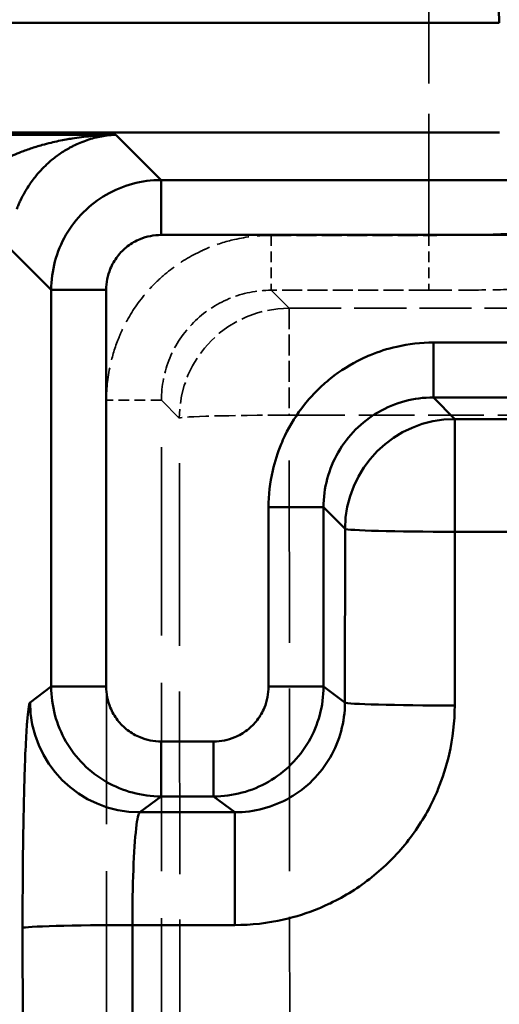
# Model space of a CAD drawing. Header units: millimetres. Extents: x 3367 to 6255, y 2001 to 4216.
# Tile 196 of 256: x 3668.55 to 3677.27, y 4032.36 to 4050.27. Entities that reach past the tile are written whole.
import ezdxf

# ---------------------------------------------------------------- set-up
doc = ezdxf.new("R2010")
doc.units = ezdxf.units.MM
doc.linetypes.add('DASHED', pattern=[0.2067, 0.1654, -0.0413])
for name, color, linetype, lineweight in [('AM_5', 3, 'Continuous', 25), ('Sichtbare tangentiale Kanten(DIN)', 7, 'Continuous', 50), ('Verdeckte tangentiale Kanten(DIN)', 7, 'DASHED', 35)]:
    doc.layers.add(name, color=color, linetype=linetype, lineweight=lineweight)
doc.styles.get("Standard").update_dxf_attribs({"font": 'ISOCP.SHX'})
doc.dimstyles.new('Standard$0', dxfattribs={"dimtxt": 0.18, "dimasz": 0.18, "dimexe": 0.18, "dimexo": 0.0625, "dimgap": 0.09, "dimtad": 0, "dimtih": 1, "dimtoh": 1, "dimdec": 4, "dimzin": 0, "dimdsep": 46, "dimtxsty": 'STANDARD', "dimcen": 0.09, "dimadec": 0, "dimazin": 0, "dimtfac": 1, "dimtdec": 4, "dimtofl": 0, "dimtmove": 0, "dimatfit": 3, "dimfxl": 1, "dimtolj": 1, "dimtzin": 0, "dimarcsym": 0})

# ---------------------------------------------------------------- blocks, each defined once
blk = doc.blocks.new('*D15')
at = {"layer": 'AM_5', "color": 0, "lineweight": -2, "transparency": 16777216}
for p, q in [((3592.597, 3931.798), (3592.597, 4129.029)), ((5032.597, 3931.798), (5032.597, 4129.029)), ((3594.397, 4128.849), (4303.507, 4128.849)), ((5030.797, 4128.849), (4321.687, 4128.849))]:
    blk.add_line(p, q, dxfattribs=at)
at = {"layer": 'AM_5', "color": 0, "transparency": 16777216}
for points in [[(3594.397, 4129.149), (3594.397, 4128.549), (3592.597, 4128.849)], [(5030.797, 4129.149), (5030.797, 4128.549), (5032.597, 4128.849)]]:
    blk.add_solid(points, dxfattribs=at)
at = {"layer": 'Defpoints', "color": 0, "transparency": 16777216}
for p in [(3592.597, 4128.849), (3592.597, 3931.736), (5032.597, 3931.736)]:
    blk.add_point(p, dxfattribs=at)
at = {"layer": 'AM_5', "color": 0, "transparency": 16777216, "insert": (4312.597, 4128.849), "char_height": 10, "attachment_point": 5}
blk.add_mtext('\\A1;144', dxfattribs=at)

msp = doc.modelspace()

# ---------------------------------------------------------------- linework, layer by layer
at = {"layer": 'Sichtbare tangentiale Kanten(DIN)'}
for p, q in [((3677.27233, 4050.21734), (3676.74328, 4068.08627)), ((3665.0378, 4050.21734), (3677.27399, 4050.21734)), ((3677.27482, 4048.21856), (3665.16875, 4048.21856)), ((3665.20733, 4048.17998), (3670.29402, 4048.17998)), ((3670.29402, 4048.17998), (3671.11815, 4047.35585)), ((3679.56771, 4047.35585), (3671.11865, 4047.35585)), ((3680.06883, 4046.35646), (3671.11865, 4046.35646)), ((3668.36264, 4046.11379), (3669.11937, 4045.35707)), ((3669.11937, 4045.35707), (3669.11937, 4038.14022)), ((3670.11876, 4045.35707), (3669.11937, 4045.35707)), ((3670.11876, 4045.35707), (3670.11876, 4038.14022)), ((3676.07381, 4044.39958), (3680.2152, 4044.39958)), ((3676.07381, 4044.39958), (3676.07381, 4043.40019)), ((3676.07381, 4043.40019), (3680.11608, 4043.40019)), ((3676.46618, 4043.00782), (3676.07381, 4043.40019)), ((3678.94959, 4043.00782), (3676.46618, 4043.00782)), ((3676.46618, 4040.95668), (3676.46618, 4043.00782)), ((3673.07564, 4038.14022), (3673.07564, 4041.40141)), ((3674.07503, 4041.40141), (3673.07564, 4041.40141)), ((3674.07503, 4041.40141), (3674.07503, 4038.14022)), ((3674.07503, 4041.40141), (3674.4674, 4041.00904)), ((3674.4674, 4041.00904), (3674.46451, 4037.84816)), ((3676.46329, 4037.79581), (3676.46618, 4040.95668)), ((3676.46618, 4040.95668), (3678.94959, 4040.95668)), ((3669.11937, 4038.14022), (3668.73476, 4037.85181)), ((3669.11937, 4038.14022), (3670.11876, 4038.14022)), ((3673.07564, 4038.14022), (3674.07503, 4038.14022)), ((3674.46451, 4037.84816), (3674.07503, 4038.14022)), ((3671.11846, 4037.14079), (3672.07594, 4037.14079)), ((3671.11846, 4036.14113), (3671.11846, 4037.14079)), ((3672.07594, 4037.14079), (3672.07594, 4036.14113)), ((3671.11846, 4036.14113), (3670.73354, 4035.8525)), ((3671.11846, 4036.14113), (3672.07594, 4036.14113)), ((3672.46086, 4035.8525), (3672.07594, 4036.14113)), ((3670.73354, 4035.8525), (3672.46086, 4035.8525)), ((3672.46086, 4033.80083), (3672.46086, 4035.8525)), ((3668.59878, 4033.74848), (3668.61189, 4019.4153)), ((3670.59756, 4033.80083), (3672.46086, 4033.80083)), ((3670.61067, 4019.46766), (3670.59756, 4033.80083))]:
    msp.add_line(p, q, dxfattribs=at)
for centre, major_axis, ratio, start_param, end_param in [((3676.46618, 4041.00904), (-1.41421, -1.41421), 0.99878277, 3.9275998, 5.49717816), ((3676.46618, 4041.00904), (-2, 0.00183), 0.02617694, 0.03491856, 1.57082026), ((3670.73354, 4037.85181), (1.19986, -1.6001), 0.99904878, 4.06942992, 5.63931268), ((3676.46329, 4037.84816), (-2, 0.00183), 0.02617694, 0.03491856, 1.57082026), ((3670.59756, 4033.74848), (-2, -0.00183), 0.02617694, 4.71236504, 6.24826675)]:
    msp.add_ellipse(centre, major_axis=major_axis, ratio=ratio, start_param=start_param, end_param=end_param, dxfattribs=at)
for points, knots in [([(3667.5593, 4047.18059), (3667.57497, 4047.20111), (3667.59117, 4047.22119), (3667.60795, 4047.24081), (3667.61797, 4047.25253), (3667.6282, 4047.26408), (3667.63859, 4047.27547), (3667.64604, 4047.28362), (3667.65357, 4047.29169), (3667.66119, 4047.29967), (3667.69925, 4047.33957), (3667.73937, 4047.37737), (3667.78083, 4047.41314), (3667.79307, 4047.4237), (3667.80542, 4047.43408), (3667.81789, 4047.44428), (3667.89633, 4047.50852), (3667.9787, 4047.56582), (3668.06327, 4047.61785), (3668.09276, 4047.63599), (3668.12252, 4047.65349), (3668.15255, 4047.6704), (3668.22984, 4047.71393), (3668.3087, 4047.75347), (3668.38856, 4047.78972), (3668.43787, 4047.8121), (3668.48756, 4047.83323), (3668.53755, 4047.8532), (3668.60555, 4047.88035), (3668.6741, 4047.90535), (3668.74303, 4047.92847), (3668.81324, 4047.95201), (3668.88384, 4047.97359), (3668.95478, 4047.99339), (3669.00863, 4048.00841), (3669.06266, 4048.02241), (3669.11683, 4048.03544), (3669.20809, 4048.05741), (3669.29975, 4048.07665), (3669.39169, 4048.09334), (3669.42874, 4048.10007), (3669.46583, 4048.10638), (3669.50296, 4048.1123), (3669.61509, 4048.13015), (3669.72754, 4048.14435), (3669.84019, 4048.15509), (3669.85904, 4048.15689), (3669.87789, 4048.15859), (3669.89674, 4048.1602), (3669.96286, 4048.16583), (3670.02903, 4048.17028), (3670.09522, 4048.17358), (3670.11104, 4048.17436), (3670.12686, 4048.17508), (3670.14268, 4048.17574), (3670.19313, 4048.17783), (3670.24358, 4048.17924), (3670.29402, 4048.17998)], [0, 0, 0, 0, 0.02449658, 0.02449658, 0.02449658, 0.03912423, 0.03912423, 0.03912423, 0.04959973, 0.04959973, 0.04959973, 0.10192588, 0.10192588, 0.10192588, 0.11737268, 0.11737268, 0.11737268, 0.21457804, 0.21457804, 0.21457804, 0.24847271, 0.24847271, 0.24847271, 0.3357204, 0.3357204, 0.3357204, 0.38959504, 0.38959504, 0.38959504, 0.46287277, 0.46287277, 0.46287277, 0.53749429, 0.53749429, 0.53749429, 0.59414386, 0.59414386, 0.59414386, 0.68958732, 0.68958732, 0.68958732, 0.72805071, 0.72805071, 0.72805071, 0.84420731, 0.84420731, 0.84420731, 0.86364102, 0.86364102, 0.86364102, 0.93178179, 0.93178179, 0.93178179, 0.9480691, 0.9480691, 0.9480691, 1, 1, 1, 1]), ([(3670.29402, 4048.17998), (3670.26326, 4048.17863), (3670.23251, 4048.1765), (3670.20174, 4048.1736), (3670.18896, 4048.1724), (3670.17618, 4048.17106), (3670.1634, 4048.16959), (3670.11988, 4048.16457), (3670.07636, 4048.15801), (3670.03289, 4048.14989), (3669.94638, 4048.13372), (3669.86003, 4048.11135), (3669.77399, 4048.08236), (3669.68896, 4048.05371), (3669.60424, 4048.01859), (3669.5201, 4047.9764), (3669.50035, 4047.96649), (3669.48063, 4047.95619), (3669.46094, 4047.94549), (3669.39826, 4047.91141), (3669.33595, 4047.87321), (3669.27421, 4047.83045), (3669.24605, 4047.81095), (3669.218, 4047.79049), (3669.19011, 4047.76902), (3669.13979, 4047.73028), (3669.08993, 4047.68818), (3669.04081, 4047.64246), (3669.00304, 4047.60729), (3668.96571, 4047.56998), (3668.929, 4047.53027), (3668.89419, 4047.49262), (3668.85999, 4047.45289), (3668.82646, 4047.41084), (3668.77877, 4047.35103), (3668.73247, 4047.28655), (3668.68841, 4047.21676), (3668.67189, 4047.19059), (3668.65569, 4047.1637), (3668.63991, 4047.13613), (3668.61201, 4047.0874), (3668.5854, 4047.03656), (3668.5607, 4046.98438), (3668.55724, 4046.97706), (3668.55381, 4046.96972), (3668.55043, 4046.96235), (3668.5418, 4046.94359), (3668.53345, 4046.92474), (3668.52534, 4046.90568), (3668.51407, 4046.87921), (3668.50324, 4046.85232), (3668.49299, 4046.82534)], [0.00049031, 0.00049031, 0.00049031, 0.00049031, 0.047697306, 0.047697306, 0.047697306, 0.067310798, 0.067310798, 0.067310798, 0.134106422, 0.134106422, 0.134106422, 0.267026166, 0.267026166, 0.267026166, 0.398388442, 0.398388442, 0.398388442, 0.429228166, 0.429228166, 0.429228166, 0.527446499, 0.527446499, 0.527446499, 0.57223983, 0.57223983, 0.57223983, 0.653035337, 0.653035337, 0.653035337, 0.715169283, 0.715169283, 0.715169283, 0.774076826, 0.774076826, 0.774076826, 0.857874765, 0.857874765, 0.857874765, 0.889294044, 0.889294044, 0.889294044, 0.944839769, 0.944839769, 0.944839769, 0.952624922, 0.952624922, 0.952624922, 0.972456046, 0.972456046, 0.972456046, 1, 1, 1, 1]), ([(3671.11815, 4047.35585), (3670.76958, 4047.35563), (3670.07273, 4047.1687), (3669.30679, 4046.40315), (3669.11958, 4045.70597), (3669.11937, 4045.35707)], [-1.56809189, -1.56809189, -1.56809189, -1.56809189, -0.52269694, 0.52369663, 1.57009021, 1.57009021, 1.57009021, 1.57009021]), ([(3671.11915, 4047.35585), (3671.11913, 4047.35389), (3671.11911, 4047.34709), (3671.1191, 4047.33558), (3671.11907, 4047.32115), (3671.11905, 4047.29918), (3671.11903, 4047.27001), (3671.11901, 4047.25266), (3671.119, 4047.23277), (3671.11898, 4047.21061), (3671.11896, 4047.16605), (3671.11893, 4047.11238), (3671.1189, 4047.05112), (3671.11887, 4046.98986), (3671.11885, 4046.92099), (3671.11882, 4046.84634), (3671.1188, 4046.80922), (3671.11879, 4046.77067), (3671.11878, 4046.73107), (3671.11875, 4046.66448), (3671.11873, 4046.59492), (3671.11871, 4046.52485), (3671.11869, 4046.46898), (3671.11867, 4046.41272), (3671.11865, 4046.35646)], [0.000003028, 0.000003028, 0.000003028, 0.000003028, 0.111111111, 0.111111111, 0.111111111, 0.250443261, 0.250443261, 0.250443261, 0.333333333, 0.333333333, 0.333333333, 0.499995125, 0.499995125, 0.499995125, 0.666666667, 0.666666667, 0.666666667, 0.74954646, 0.74954646, 0.74954646, 0.888888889, 0.888888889, 0.888888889, 1, 1, 1, 1]), ([(3671.11865, 4046.35646), (3670.98776, 4046.35652), (3670.85673, 4046.33043), (3670.73591, 4046.28053), (3670.69561, 4046.26388), (3670.65643, 4046.24457), (3670.61865, 4046.22277), (3670.54313, 4046.1792), (3670.47326, 4046.1257), (3670.41155, 4046.06402), (3670.34984, 4046.00235), (3670.2963, 4045.9325), (3670.2527, 4045.857), (3670.23088, 4045.81923), (3670.21155, 4045.78007), (3670.19488, 4045.73977), (3670.14492, 4045.61897), (3670.11876, 4045.48796), (3670.11876, 4045.35707)], [-0.78478918, -0.78478918, -0.78478918, -0.78478918, -0.39234552, -0.39234552, -0.39234552, -0.26142973, -0.26142973, -0.26142973, 0.00025, 0.00025, 0.00025, 0.26192973, 0.26192973, 0.26192973, 0.39284552, 0.39284552, 0.39284552, 0.78528918, 0.78528918, 0.78528918, 0.78528918]), ([(3673.07564, 4041.40141), (3673.07564, 4041.62577), (3673.10132, 4041.85003), (3673.15116, 4042.06869), (3673.18854, 4042.23268), (3673.23956, 4042.39362), (3673.30382, 4042.54902), (3673.32525, 4042.60083), (3673.34814, 4042.65203), (3673.37247, 4042.70255), (3673.46975, 4042.9046), (3673.58989, 4043.0956), (3673.72964, 4043.27094), (3673.79951, 4043.35861), (3673.8743, 4043.44237), (3673.95357, 4043.52165), (3674.03285, 4043.60092), (3674.11661, 4043.67571), (3674.20428, 4043.74558), (3674.37962, 4043.88533), (3674.57062, 4044.00546), (3674.77267, 4044.10275), (3674.82319, 4044.12708), (3674.87439, 4044.14997), (3674.9262, 4044.17139), (3675.0816, 4044.23565), (3675.24254, 4044.28668), (3675.40653, 4044.32406), (3675.62519, 4044.3739), (3675.84945, 4044.39958), (3676.07381, 4044.39958)], [-11.7786815, -11.7786815, -11.7786815, -11.7786815, -11.10603156, -11.10603156, -11.10603156, -10.60156533, -10.60156533, -10.60156533, -10.43338162, -10.43338162, -10.43338162, -9.76073168, -9.76073168, -9.76073168, -9.42440671, -9.42440671, -9.42440671, -9.08808174, -9.08808174, -9.08808174, -8.41543181, -8.41543181, -8.41543181, -8.24724809, -8.24724809, -8.24724809, -7.74278187, -7.74278187, -7.74278187, -7.07013193, -7.07013193, -7.07013193, -7.07013193]), ([(3670.11876, 4038.14022), (3670.11876, 4038.00938), (3670.14492, 4037.87841), (3670.19486, 4037.75764), (3670.21153, 4037.71735), (3670.23085, 4037.6782), (3670.25266, 4037.64043), (3670.29626, 4037.56495), (3670.34979, 4037.49511), (3670.41148, 4037.43343), (3670.47317, 4037.37176), (3670.54303, 4037.31824), (3670.61854, 4037.27466), (3670.65631, 4037.25285), (3670.69548, 4037.23353), (3670.73578, 4037.21687), (3670.85658, 4037.16694), (3670.98758, 4037.14079), (3671.11846, 4037.14079)], [-0.64295906, -0.64295906, -0.64295906, -0.64295906, -0.25056637, -0.25056637, -0.25056637, -0.11966481, -0.11966481, -0.11966481, 0.14198272, 0.14198272, 0.14198272, 0.40362945, 0.40362945, 0.40362945, 0.53452806, 0.53452806, 0.53452806, 0.9269237, 0.9269237, 0.9269237, 0.9269237]), ([(3672.07594, 4037.14079), (3672.20682, 4037.14079), (3672.33782, 4037.16694), (3672.45862, 4037.21687), (3672.49892, 4037.23353), (3672.53808, 4037.25285), (3672.57586, 4037.27466), (3672.65137, 4037.31824), (3672.72122, 4037.37176), (3672.78291, 4037.43343), (3672.84461, 4037.49511), (3672.89814, 4037.56495), (3672.94173, 4037.64043), (3672.96354, 4037.6782), (3672.98287, 4037.71735), (3672.99953, 4037.75764), (3673.04948, 4037.87841), (3673.07564, 4038.00938), (3673.07564, 4038.14022)], [2.21466895, 2.21466895, 2.21466895, 2.21466895, 2.60706459, 2.60706459, 2.60706459, 2.7379632, 2.7379632, 2.7379632, 2.99960993, 2.99960993, 2.99960993, 3.26125746, 3.26125746, 3.26125746, 3.39215902, 3.39215902, 3.39215902, 3.78455171, 3.78455171, 3.78455171, 3.78455171]), ([(3668.73476, 4037.85181), (3668.72431, 4037.84398), (3668.7139, 4037.80183), (3668.70378, 4037.72771), (3668.69619, 4037.67213), (3668.68876, 4037.59845), (3668.6816, 4037.50732), (3668.67921, 4037.47693), (3668.67686, 4037.4446), (3668.67453, 4037.41039), (3668.66524, 4037.27356), (3668.65649, 4037.10663), (3668.6485, 4036.91407), (3668.6445, 4036.81779), (3668.64069, 4036.7151), (3668.63709, 4036.60658), (3668.6335, 4036.49806), (3668.63012, 4036.38372), (3668.62697, 4036.26434), (3668.62067, 4036.02559), (3668.61531, 4035.76664), (3668.61102, 4035.49378), (3668.60995, 4035.42555), (3668.60895, 4035.35648), (3668.60801, 4035.28664), (3668.60521, 4035.07714), (3668.60303, 4034.86075), (3668.60149, 4034.64077), (3668.59943, 4034.34746), (3668.59851, 4034.04757), (3668.59878, 4033.74848)], [-12.67152112, -12.67152112, -12.67152112, -12.67152112, -11.7738927, -11.7738927, -11.7738927, -11.10070232, -11.10070232, -11.10070232, -10.87626429, -10.87626429, -10.87626429, -9.97863587, -9.97863587, -9.97863587, -9.52982037, -9.52982037, -9.52982037, -9.08100746, -9.08100746, -9.08100746, -8.18337905, -8.18337905, -8.18337905, -7.95894461, -7.95894461, -7.95894461, -7.28575063, -7.28575063, -7.28575063, -6.38812222, -6.38812222, -6.38812222, -6.38812222]), ([(3672.46086, 4033.80083), (3672.76006, 4033.80083), (3673.05917, 4033.83511), (3673.35085, 4033.90152), (3673.5696, 4033.95132), (3673.78431, 4034.0193), (3673.99166, 4034.10491), (3674.06079, 4034.13345), (3674.1291, 4034.16395), (3674.19651, 4034.19637), (3674.46611, 4034.32599), (3674.72102, 4034.48607), (3674.95504, 4034.67231), (3675.07206, 4034.76543), (3675.18387, 4034.86509), (3675.28969, 4034.97073), (3675.39552, 4035.07637), (3675.49537, 4035.18799), (3675.58868, 4035.30481), (3675.77529, 4035.53845), (3675.93577, 4035.79295), (3676.06578, 4036.06217), (3676.09829, 4036.12949), (3676.12889, 4036.1977), (3676.15752, 4036.26674), (3676.24342, 4036.47381), (3676.31167, 4036.68825), (3676.36172, 4036.90675), (3676.42845, 4037.1981), (3676.463, 4037.49688), (3676.46329, 4037.79581)], [-12.56327456, -12.56327456, -12.56327456, -12.56327456, -11.66615884, -11.66615884, -11.66615884, -10.99335297, -10.99335297, -10.99335297, -10.76904311, -10.76904311, -10.76904311, -9.87192739, -9.87192739, -9.87192739, -9.42336822, -9.42336822, -9.42336822, -8.97481166, -8.97481166, -8.97481166, -8.07769594, -8.07769594, -8.07769594, -7.85338979, -7.85338979, -7.85338979, -7.18058021, -7.18058021, -7.18058021, -6.28346449, -6.28346449, -6.28346449, -6.28346449])]:
    msp.add_open_spline(points, degree=3, knots=knots, dxfattribs=at)
for points in [[(3676.07381, 4043.40019), (3675.72459, 4043.4004), (3675.02701, 4043.21393), (3674.26128, 4042.44821), (3674.07481, 4041.75063), (3674.07503, 4041.40141)], [(3671.11846, 4036.14113), (3670.76959, 4036.14129), (3670.07247, 4036.32835), (3669.30659, 4037.09424), (3669.11953, 4037.79136), (3669.11937, 4038.14022)], [(3674.07503, 4038.14022), (3674.07487, 4037.79136), (3673.88781, 4037.09424), (3673.12192, 4036.32835), (3672.4248, 4036.14129), (3672.07594, 4036.14113)], [(3672.46086, 4035.8525), (3672.81036, 4035.85218), (3673.50884, 4036.03822), (3674.27647, 4036.80279), (3674.46419, 4037.49942), (3674.46451, 4037.84816)], [(3670.73354, 4035.8525), (3670.70917, 4035.84336), (3670.6608, 4035.6382), (3670.6087, 4034.85204), (3670.59692, 4034.14978), (3670.59756, 4033.80083)]]:
    msp.add_open_spline(points, degree=3, dxfattribs=at)
at = {"layer": 'Verdeckte tangentiale Kanten(DIN)', "ltscale": 13.354528}
msp.add_line((3675.98941, 4046.34943), (3675.98941, 4063.87798), dxfattribs=at)
at = {"layer": 'Verdeckte tangentiale Kanten(DIN)', "ltscale": 1.170062}
for p, q in [((3673.12396, 4046.34943), (3673.12396, 4045.35004)), ((3675.98941, 4046.34943), (3675.98941, 4045.35004)), ((3671.12518, 4043.35126), (3670.12579, 4043.35126))]:
    msp.add_line(p, q, dxfattribs=at)
at = {"layer": 'Verdeckte tangentiale Kanten(DIN)', "ltscale": 2.183024}
for p, q in [((3673.12396, 4046.34943), (3675.98941, 4046.34943)), ((3675.98941, 4045.35004), (3673.12396, 4045.35004))]:
    msp.add_line(p, q, dxfattribs=at)
at = {"layer": 'Verdeckte tangentiale Kanten(DIN)', "ltscale": 7.107542}
for p, q in [((3673.12396, 4045.35004), (3673.44935, 4045.02465)), ((3671.45056, 4043.02587), (3671.12518, 4043.35126))]:
    msp.add_line(p, q, dxfattribs=at)
at = {"layer": 'Verdeckte tangentiale Kanten(DIN)', "ltscale": 5.732747}
msp.add_line((3673.44935, 4045.02465), (3680.97397, 4045.02465), dxfattribs=at)
at = {"layer": 'Verdeckte tangentiale Kanten(DIN)', "ltscale": 2.300331}
msp.add_line((3673.44935, 4045.02465), (3673.44935, 4043.07823), dxfattribs=at)
at = {"layer": 'Verdeckte tangentiale Kanten(DIN)', "ltscale": 20.72826}
for p, q in [((3670.12579, 4043.35126), (3670.12579, 4021.9286)), ((3671.12518, 4021.9286), (3671.12518, 4043.35126))]:
    msp.add_line(p, q, dxfattribs=at)
at = {"layer": 'Verdeckte tangentiale Kanten(DIN)', "ltscale": 20.087118}
for p, q in [((3671.46954, 4022.27296), (3671.45056, 4043.02587)), ((3673.46832, 4022.32531), (3673.44935, 4043.07823))]:
    msp.add_line(p, q, dxfattribs=at)
at = {"layer": 'Verdeckte tangentiale Kanten(DIN)', "ltscale": 6.12623}
msp.add_line((3673.44935, 4043.07823), (3681.49043, 4043.07823), dxfattribs=at)
at = {"layer": 'Verdeckte tangentiale Kanten(DIN)', "ltscale": 2.391557}
msp.add_ellipse((3673.44935, 4043.02587), major_axis=(-1.41421, -1.41421), ratio=0.99878277, start_param=3.9275998, end_param=5.49717816, dxfattribs=at)
at = {"layer": 'Verdeckte tangentiale Kanten(DIN)', "ltscale": 2.340241}
msp.add_ellipse((3673.44935, 4043.02587), major_axis=(-2, -0.00183), ratio=0.02617694, start_param=4.71236504, end_param=6.24826675, dxfattribs=at)
at = {"layer": 'Verdeckte tangentiale Kanten(DIN)', "ltscale": 0.000280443}
msp.add_open_spline([(3671.11865, 4047.35585), (3671.11848, 4047.35585), (3671.11832, 4047.35585), (3671.11815, 4047.35585)], degree=3, dxfattribs=at)
at = {"layer": 'Verdeckte tangentiale Kanten(DIN)', "ltscale": 2.001425}
msp.add_open_spline([(3677.92328, 4046.42747), (3677.89869, 4046.42259), (3677.86726, 4046.4178), (3677.82922, 4046.41313), (3677.78151, 4046.40727), (3677.72325, 4046.40159), (3677.6555, 4046.39624), (3677.53411, 4046.38667), (3677.3828, 4046.37819), (3677.20991, 4046.37121), (3677.03712, 4046.36424), (3676.84201, 4046.35873), (3676.63415, 4046.35503), (3676.5183, 4046.35296), (3676.39872, 4046.35146), (3676.27849, 4046.35054), (3676.18246, 4046.3498), (3676.08594, 4046.34943), (3675.98941, 4046.34943)], degree=3, knots=[0, 0, 0, 0, 0.11111365, 0.11111365, 0.11111365, 0.25049457, 0.25049457, 0.25049457, 0.50020011, 0.50020011, 0.50020011, 0.7497834, 0.7497834, 0.7497834, 0.88889232, 0.88889232, 0.88889232, 1, 1, 1, 1], dxfattribs=at)
at = {"layer": 'Verdeckte tangentiale Kanten(DIN)', "ltscale": 3.588009}
msp.add_open_spline([(3670.12579, 4043.35126), (3670.12579, 4043.57562), (3670.15147, 4043.79988), (3670.20131, 4044.01854), (3670.23869, 4044.18253), (3670.28972, 4044.34347), (3670.35398, 4044.49887), (3670.3754, 4044.55068), (3670.3983, 4044.60187), (3670.42262, 4044.65239), (3670.51991, 4044.85444), (3670.64004, 4045.04544), (3670.77979, 4045.22078), (3670.84967, 4045.30845), (3670.92445, 4045.39222), (3671.00373, 4045.47149), (3671.083, 4045.55077), (3671.16677, 4045.62555), (3671.25444, 4045.69543), (3671.42978, 4045.83518), (3671.62078, 4045.95531), (3671.82283, 4046.0526), (3671.87335, 4046.07692), (3671.92454, 4046.09982), (3671.97635, 4046.12124), (3672.13175, 4046.1855), (3672.29269, 4046.23653), (3672.45668, 4046.27391), (3672.67534, 4046.32375), (3672.8996, 4046.34943), (3673.12396, 4046.34943)], degree=3, knots=[-11.7786815, -11.7786815, -11.7786815, -11.7786815, -11.10603156, -11.10603156, -11.10603156, -10.60156533, -10.60156533, -10.60156533, -10.43338162, -10.43338162, -10.43338162, -9.76073168, -9.76073168, -9.76073168, -9.42440671, -9.42440671, -9.42440671, -9.08808174, -9.08808174, -9.08808174, -8.41543181, -8.41543181, -8.41543181, -8.24724809, -8.24724809, -8.24724809, -7.74278187, -7.74278187, -7.74278187, -7.07013193, -7.07013193, -7.07013193, -7.07013193], dxfattribs=at)
at = {"layer": 'Verdeckte tangentiale Kanten(DIN)', "ltscale": 2.392409}
msp.add_open_spline([(3671.12518, 4043.35126), (3671.125, 4043.61057), (3671.17625, 4043.87269), (3671.27715, 4044.11672), (3671.37756, 4044.3596), (3671.52605, 4044.58072), (3671.71027, 4044.76494), (3671.8945, 4044.94917), (3672.11561, 4045.09766), (3672.3585, 4045.19807), (3672.60253, 4045.29896), (3672.86465, 4045.35022), (3673.12396, 4045.35004)], degree=3, knots=[0, 0, 0, 0, 0.25059255, 0.25059255, 0.25059255, 0.5, 0.5, 0.5, 0.74940745, 0.74940745, 0.74940745, 1, 1, 1, 1], dxfattribs=at)
at = {"layer": 'Verdeckte tangentiale Kanten(DIN)', "ltscale": 3.001268}
msp.add_open_spline([(3678.89021, 4045.42808), (3678.80648, 4045.417), (3678.66992, 4045.4064), (3678.48854, 4045.39685), (3678.30711, 4045.38731), (3678.08021, 4045.37882), (3677.82016, 4045.37182), (3677.56012, 4045.36482), (3677.26708, 4045.35933), (3676.95652, 4045.35564), (3676.64604, 4045.35194), (3676.3176, 4045.35004), (3675.98941, 4045.35004)], degree=3, knots=[-3.93880196, -3.93880196, -3.93880196, -3.93880196, -2.95424693, -2.95424693, -2.95424693, -1.9693937, -1.9693937, -1.9693937, -0.98456491, -0.98456491, -0.98456491, 0, 0, 0, 0], dxfattribs=at)

# ---------------------------------------------------------------- dimensions: what is measured, and where the dimension line sits
at = {"layer": 'AM_5'}
dim = msp.add_linear_dim(base=(3592.59721, 4128.84923), p1=(5032.59721, 3931.73584), p2=(3592.59721, 3931.73584), angle=0, text='144', dimstyle='Standard$0', override={"dimtxt": 10, "dimasz": 1.8}, dxfattribs=at)
dim.commit()
dim.dimension.update_dxf_attribs({"geometry": '*D15', "text_midpoint": (4312.59721, 4128.84923)})

doc.saveas('drawing.dxf')
